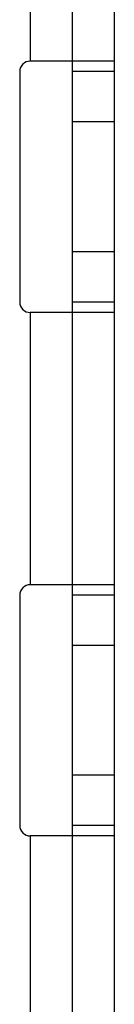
# Model space of a CAD drawing. Header units: millimetres. Extents: x 206 to 823, y 118 to 1312.
# Tile 35 of 70: x 290.8 to 295.3, y 984.66 to 1031.68. Entities that reach past the tile are written whole.
import ezdxf

# ---------------------------------------------------------------- set-up
doc = ezdxf.new("R2010")
doc.units = ezdxf.units.MM
doc.header["$LTSCALE"] = 93.25318
doc.layers.get('0').update_dxf_attribs({"linetype": 'CONTINUOUS'})

msp = doc.modelspace()

# ---------------------------------------------------------------- linework, layer by layer
at = {"color": 7, "linetype": 'CONTINUOUS'}
for p, q in [((293.297, 1309.694), (293.297, 137.694)), ((295.297, 1309.694), (295.297, 137.694)), ((291.297, 1042.694), (291.297, 1029.694)), ((295.297, 1029.694), (291.297, 1029.694)), ((290.797, 1029.194), (290.797, 1018.194)), ((295.297, 1029.194), (293.297, 1029.194)), ((295.297, 1026.794), (293.297, 1026.794)), ((295.297, 1020.594), (293.297, 1020.594)), ((295.297, 1018.194), (293.297, 1018.194)), ((291.297, 1017.694), (291.297, 1004.694)), ((295.297, 1017.694), (291.297, 1017.694)), ((295.297, 1004.694), (291.297, 1004.694)), ((290.797, 1004.194), (290.797, 993.194)), ((295.297, 1004.194), (293.297, 1004.194)), ((295.297, 1001.794), (293.297, 1001.794)), ((295.297, 995.594), (293.297, 995.594)), ((295.297, 993.194), (293.297, 993.194)), ((291.297, 992.694), (291.297, 979.694)), ((295.297, 992.694), (291.297, 992.694))]:
    msp.add_line(p, q, dxfattribs=at)
for centre, start, end in [((291.297, 1029.194), 89.9996, 180), ((291.297, 1018.194), 180, 270.0004), ((291.297, 1004.194), 89.9996, 180), ((291.297, 993.194), 180, 270.0004)]:
    msp.add_arc(centre, 0.5, start, end, dxfattribs=at)

doc.saveas('drawing.dxf')
